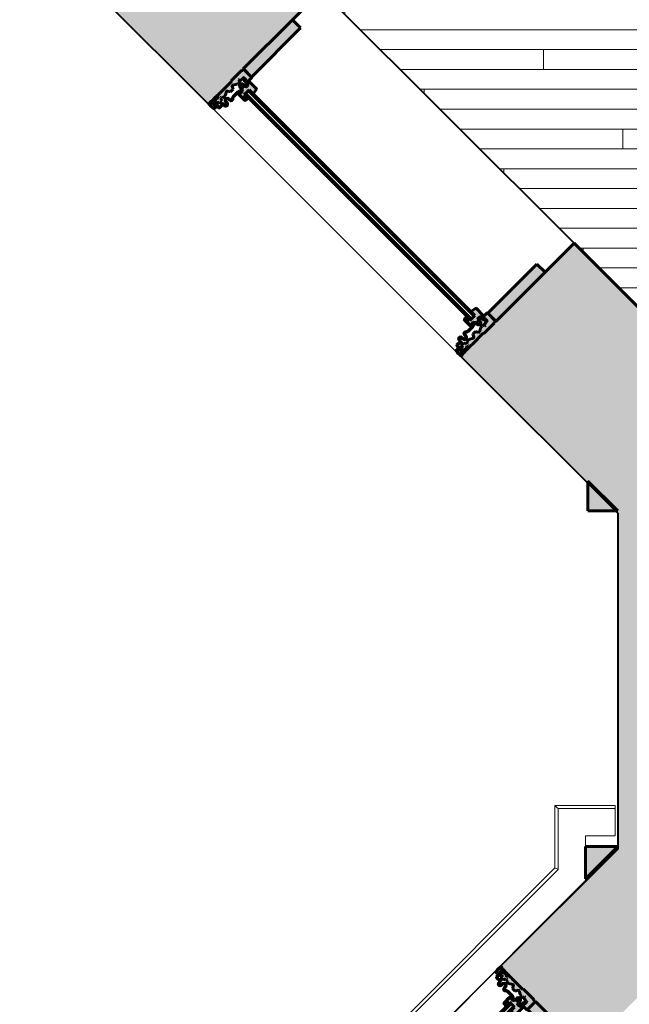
# Model space of a CAD drawing. Header units: inches. Extents: x 239 to 676, y -3412 to -2908.
# Tile 8 of 26: x 239 to 301, y -3219 to -3120. Entities that reach past the tile are written whole.
import ezdxf

# ---------------------------------------------------------------- set-up
doc = ezdxf.new("R2010")
doc.units = ezdxf.units.IN
doc.header["$MEASUREMENT"] = 0
for name, color, linetype, lineweight in [('A-FLOR-PATT', 8, 'Continuous', 40), ('A-GLAZ', 151, 'Continuous', 40), ('A-WALL', 113, 'Continuous', 18), ('A-WALL-PATT', 111, 'Continuous', 18), ('I-WALL', 2, 'Continuous', 40), ('Q-CASE', 31, 'Continuous', 40)]:
    doc.layers.add(name, color=color, linetype=linetype, lineweight=lineweight)

# ---------------------------------------------------------------- blocks, each defined once
blk = doc.blocks.new('Proline_Clad_Wood-Double-Hung_Vent_Unit - 36_ x 96_-725810-UNIT 3 - UPPER LEVEL')
at = {"layer": 'A-GLAZ'}
h = blk.add_hatch(color=135, dxfattribs=at)
h.paths.add_polyline_path([(-17.95, 5.96), (-18, 5.91), (-18, 5.783), (-17.931, 5.797), (-17.931, 5.885)], flags=0)
h.paths.add_polyline_path([(-17.803, 5.939), (-17.803, 5.647), (-17.763, 5.647), (-17.763, 5.934)], flags=0)
h.paths.add_polyline_path([(-17.742, 6), (-17.737, 5.96), (-17.644, 5.96), (-17.433, 5.898), (-17.299, 5.898), (-17.295, 5.938), (-17.428, 5.938), (-17.636, 6)], flags=0)
h.paths.add_polyline_path([(-17.975, 5.751), (-17.975, 5.631), (-17.91, 5.647), (-17.91, 5.767)], flags=0)
h.paths.add_polyline_path([(-17.944, 5.587), (-17.944, 5.039), (-17.904, 5.083), (-17.904, 5.545)], flags=0)
h.paths.add_polyline_path([(-17.274, 5.874), (-17.274, 5.7), (-17.234, 5.686), (-17.234, 5.877), (-17.264, 5.875)], flags=0)
h.paths.add_polyline_path([(-17.517, 5.575), (-17.422, 5.63), (-17.29, 5.63), (-17.304, 5.67), (-17.422, 5.67)], flags=0)
h.paths.add_polyline_path([(-17.422, 5.521), (-17.323, 5.481), (-16.966, 5.481), (-16.955, 5.521)], flags=0)
h.paths.add_polyline_path([(-17.385, 5.449), (-17.389, 5.264), (-17.349, 5.276), (-17.345, 5.463)], flags=0)
h.paths.add_polyline_path([(-17.919, 4.848), (-17.959, 4.808), (-17.85, 4.808)], flags=0)
h.paths.add_polyline_path([(-16.939, 5.454), (-16.939, 5.011), (-16.899, 5.011), (-16.899, 5.465)], flags=0)
h = blk.add_hatch(color=135, dxfattribs=at)
h.paths.add_polyline_path([(17.295, 5.938), (17.299, 5.898), (17.433, 5.898), (17.742, 6), (17.636, 6), (17.428, 5.938)], flags=0)
h.paths.add_polyline_path([(17.234, 5.877), (17.234, 5.686), (17.274, 5.7), (17.274, 5.874)], flags=0)
h.paths.add_polyline_path([(17.516, 5.575), (17.422, 5.67), (17.304, 5.67), (17.29, 5.63), (17.422, 5.63)], flags=0)
h.paths.add_polyline_path([(17.422, 5.521), (17.422, 5.481), (17.516, 5.575)], flags=0)
h.paths.add_polyline_path([(16.955, 5.521), (16.966, 5.481), (17.323, 5.481), (17.422, 5.521), (17.186, 5.521)], flags=0)
h.paths.add_polyline_path([(16.899, 5.465), (16.899, 5.011), (16.939, 5.011), (16.939, 5.454)], flags=0)
h.paths.add_polyline_path([(17.763, 5.934), (17.763, 5.647), (17.803, 5.647), (17.803, 5.939)], flags=0)
h.paths.add_polyline_path([(17.345, 5.463), (17.349, 5.276), (17.389, 5.264), (17.385, 5.449)], flags=0)
h.paths.add_polyline_path([(17.95, 5.96), (17.931, 5.797), (18, 5.783), (18, 5.91)], flags=0)
h.paths.add_polyline_path([(17.91, 5.767), (17.91, 5.647), (17.975, 5.631), (17.975, 5.751)], flags=0)
h.paths.add_polyline_path([(17.944, 5.587), (17.904, 5.545), (17.904, 5.083), (17.944, 5.039), (17.944, 5.538)], flags=0)
h.paths.add_polyline_path([(17.85, 4.808), (17.959, 4.808), (17.919, 4.848), (17.881, 4.826)], flags=0)
h = blk.add_hatch(color=135, dxfattribs=at)
h.paths.add_polyline_path([(-16.766, 1.703), (-16.791, 1.734), (-16.946, 1.734), (-16.966, 1.622)], flags=0)
h.paths.add_polyline_path([(-17.714, 5.455), (-17.838, 5.071), (-17.711, 4.879), (-17.772, 4.795), (-17.895, 4.791), (-17.938, 4.748), (-17.938, 4.404), (-17.907, 4.373), (-17.938, 4.342), (-17.938, 2.756), (-18, 2.721), (-18, 1.245), (-17.907, 1.152), (-17.884, 1.001), (-16.828, 1.001), (-16.766, 1.063), (-16.766, 1.703), (-16.996, 1.597), (-17.346, 1.608), (-17.351, 1.64), (-17.328, 1.766), (-17.359, 1.767), (-17.359, 2.048), (-17.547, 2.054), (-17.547, 2.142), (-17.266, 2.152), (-17.266, 2.378), (-17.359, 2.382), (-17.359, 2.535), (-17.587, 2.975), (-17.55, 3.023), (-17.266, 3.187), (-17.266, 3.554), (-17.587, 3.766), (-17.579, 3.826), (-17.359, 4.207), (-17.359, 4.543), (-17.547, 4.55), (-17.547, 4.638), (-17.359, 4.645), (-17.359, 4.903), (-17.182, 4.909), (-17.182, 5.089), (-17.342, 5.094), (-17.407, 5.212), (-17.448, 5.213), (-17.477, 5.268), (-17.391, 5.271), (-17.391, 5.455), (-17.684, 5.455)], flags=0)
h = blk.add_hatch(color=135, dxfattribs=at)
h.paths.add_polyline_path([(-17.076, 5.166), (-17.116, 5.097), (-17.076, 5.029)], flags=0)
h.paths.add_polyline_path([(-17.048, 4.999), (-17.047, 4.953), (-16.703, 4.914), (-16.576, 4.765), (-16.719, 4.63), (-16.865, 4.63), (-17.067, 4.514), (-17.067, 4.281), (-16.865, 4.165), (-16.719, 4.165), (-16.583, 4.066), (-16.648, 3.892), (-16.717, 3.813), (-16.746, 3.693), (-16.717, 2.92), (-16.636, 2.827), (-16.583, 2.667), (-16.719, 2.568), (-16.865, 2.568), (-17.067, 2.452), (-17.067, 2.219), (-16.865, 2.103), (-16.719, 2.103), (-16.576, 1.969), (-16.703, 1.819), (-17.047, 1.78), (-17.048, 1.735), (-16.697, 1.774), (-16.531, 1.971), (-16.719, 2.148), (-16.861, 2.148), (-17.048, 2.336), (-16.861, 2.523), (-16.719, 2.523), (-16.54, 2.653), (-16.61, 2.863), (-16.677, 2.941), (-16.701, 3.041), (-16.677, 3.792), (-16.61, 3.87), (-16.54, 4.08), (-16.719, 4.21), (-16.861, 4.21), (-17.048, 4.398), (-16.861, 4.585), (-16.719, 4.585), (-16.531, 4.762), (-16.697, 4.959)], flags=0)
h.paths.add_polyline_path([(-17.076, 1.704), (-17.116, 1.637), (-17.076, 1.616)], flags=0)
h = blk.add_hatch(color=135, dxfattribs=at)
h.paths.add_polyline_path([(16.697, 4.959), (16.531, 4.762), (16.718, 4.585), (16.86, 4.585), (17.048, 4.398), (16.86, 4.21), (16.718, 4.21), (16.54, 4.08), (16.61, 3.87), (16.677, 3.792), (16.701, 3.693), (16.677, 2.941), (16.61, 2.863), (16.54, 2.653), (16.718, 2.523), (16.86, 2.523), (17.048, 2.336), (16.86, 2.148), (16.718, 2.148), (16.531, 1.971), (16.697, 1.774), (17.048, 1.735), (17.047, 1.78), (16.703, 1.819), (16.576, 1.969), (16.718, 2.103), (16.865, 2.103), (17.067, 2.219), (17.067, 2.452), (16.865, 2.568), (16.718, 2.568), (16.583, 2.667), (16.636, 2.827), (16.717, 2.92), (16.746, 3.041), (16.717, 3.813), (16.636, 3.907), (16.583, 4.066), (16.718, 4.165), (16.865, 4.165), (17.067, 4.281), (17.067, 4.514), (16.865, 4.63), (16.718, 4.63), (16.576, 4.765), (16.703, 4.914), (17.047, 4.953), (17.048, 4.999)], flags=0)
h.paths.add_polyline_path([(17.076, 5.166), (17.076, 5.029), (17.116, 5.097)], flags=0)
h.paths.add_polyline_path([(17.076, 1.704), (17.076, 1.616), (17.116, 1.637)], flags=0)
h = blk.add_hatch(color=135, dxfattribs=at)
h.paths.add_polyline_path([(16.766, 1.703), (16.966, 1.622), (16.946, 1.734), (16.791, 1.734)], flags=0)
h.paths.add_polyline_path([(17.391, 5.455), (17.391, 5.271), (17.464, 5.243), (17.448, 5.213), (17.407, 5.212), (17.342, 5.094), (17.182, 5.089), (17.182, 4.909), (17.359, 4.903), (17.359, 4.645), (17.546, 4.638), (17.546, 4.55), (17.359, 4.543), (17.359, 4.207), (17.587, 3.766), (17.55, 3.719), (17.266, 3.554), (17.266, 3.187), (17.587, 2.975), (17.579, 2.916), (17.359, 2.535), (17.359, 2.382), (17.266, 2.378), (17.266, 2.152), (17.546, 2.142), (17.546, 2.054), (17.359, 2.048), (17.359, 1.767), (17.328, 1.766), (17.346, 1.608), (17.322, 1.597), (16.973, 1.605), (16.766, 1.703), (16.766, 1.063), (16.828, 1.001), (17.884, 1.001), (17.907, 1.152), (18, 1.245), (18, 2.721), (17.938, 2.756), (17.938, 4.342), (17.907, 4.373), (17.938, 4.404), (17.938, 4.748), (17.895, 4.791), (17.772, 4.795), (17.711, 4.879), (17.773, 4.992), (17.838, 5.071), (17.714, 5.455)], flags=0)
for points in [[(-16.415, 3.115), (-16.468, 3.034), (-16.468, 2.804), (-16.422, 2.797), (-16.422, 2.728), (-16.488, 2.64), (-16.616, 2.526), (-16.728, 2.475), (-16.728, 2.197), (-16.482, 2.045), (-16.482, 1.851), (-16.672, 1.657), (-16.672, 1.52), (-16.625, 1.473), (-15.668, 1.473), (-15.622, 1.51), (-15.513, 2.076), (-16.075, 2.076), (-16.075, 2.801), (-15.699, 2.815), (-15.691, 2.944), (-15.769, 3.024), (-15.769, 3.115), (-15.871, 3.115)], [(-16.436, 3.148), (-16.436, 3.124), (-15.904, 3.148)], [(15.769, 3.115), (15.769, 3.024), (15.691, 2.944), (15.699, 2.815), (16.075, 2.801), (16.075, 2.076), (15.513, 2.076), (15.513, 2.021), (15.622, 1.51), (15.668, 1.473), (16.625, 1.473), (16.672, 1.52), (16.672, 1.657), (16.482, 1.851), (16.491, 2.067), (16.728, 2.197), (16.728, 2.475), (16.616, 2.526), (16.422, 2.728), (16.422, 2.797), (16.468, 2.804), (16.468, 3.034), (16.415, 3.115)], [(15.666, 3.148), (15.666, 3.124), (16.436, 3.148)], [(-16.075, 2.712), (-16.075, 2.587), (16.075, 2.587), (16.075, 2.712), (-15.468, 2.712)], [(-16.075, 2.201), (-16.075, 2.076), (16.075, 2.076), (16.075, 2.201), (-15.013, 2.201)], [(-18, 1.001), (-18, -6), (-16.828, -6), (-16.828, 1.001)], [(16.828, 1.001), (16.828, -6), (18, -6), (18, 1.001)]]:
    blk.add_hatch(color=135, dxfattribs=at).paths.add_polyline_path(points, flags=0)
at = {"layer": 'A-GLAZ', "color": 250, "lineweight": 60}
for p, q in [((-17.636, 6), (-17.742, 6)), ((-17.737, 5.96), (-17.644, 5.96)), ((-17.644, 5.96), (-17.433, 5.898)), ((-17.428, 5.938), (-17.636, 6)), ((17.636, 6), (17.428, 5.938)), ((17.433, 5.898), (17.644, 5.96)), ((17.742, 6), (17.636, 6)), ((17.644, 5.96), (17.737, 5.96)), ((-18, 5.91), (-18, 5.783)), ((-18, 5.783), (-17.975, 5.751)), ((-17.975, 5.751), (-17.975, 5.631)), ((-17.944, 5.587), (-17.944, 5.039)), ((-17.9, 5.792), (-17.931, 5.885)), ((-17.931, 5.885), (-17.9, 5.879)), ((-17.91, 5.767), (-17.931, 5.797)), ((-17.931, 5.797), (-17.9, 5.792)), ((-17.91, 5.647), (-17.91, 5.767)), ((-17.904, 5.083), (-17.904, 5.545)), ((-17.9, 5.879), (-17.9, 5.91)), ((-17.834, 5.616), (-17.879, 5.616)), ((-17.873, 5.576), (-17.834, 5.576)), ((-17.872, 4.997), (-17.857, 4.97)), ((-17.831, 5.005), (-17.853, 5.044)), ((-17.714, 5.455), (-17.838, 5.071)), ((-17.838, 5.071), (-17.83, 5.009)), ((-17.803, 5.939), (-17.803, 5.647)), ((-17.763, 5.647), (-17.763, 5.934)), ((-17.391, 5.455), (-17.714, 5.455)), ((-17.477, 5.268), (-17.391, 5.271)), ((-17.448, 5.213), (-17.477, 5.268)), ((-17.389, 5.264), (-17.453, 5.264)), ((-17.453, 5.264), (-17.423, 5.223)), ((-17.407, 5.212), (-17.448, 5.213)), ((-17.433, 5.898), (-17.299, 5.898)), ((-17.295, 5.938), (-17.428, 5.938)), ((-17.304, 5.67), (-17.422, 5.67)), ((-17.422, 5.63), (-17.29, 5.63)), ((-16.955, 5.521), (-17.422, 5.521)), ((-17.342, 5.094), (-17.407, 5.212)), ((-17.391, 5.271), (-17.391, 5.455)), ((-17.385, 5.449), (-17.389, 5.264)), ((-17.349, 5.276), (-17.345, 5.463)), ((-17.182, 5.089), (-17.342, 5.094)), ((-17.323, 5.481), (-16.966, 5.481)), ((-17.274, 5.874), (-17.274, 5.7)), ((-17.234, 5.686), (-17.234, 5.877)), ((-17.182, 4.909), (-17.182, 5.089)), ((-17.076, 5.166), (-17.116, 5.097)), ((-17.116, 5.097), (-17.116, 5.031)), ((-17.076, 5.029), (-17.076, 5.166)), ((-16.697, 4.959), (-17.048, 4.999)), ((-16.939, 5.454), (-16.939, 5.011)), ((-16.899, 5.011), (-16.899, 5.465)), ((17.048, 4.999), (16.697, 4.959)), ((16.899, 5.465), (16.899, 5.011)), ((16.939, 5.011), (16.939, 5.454)), ((17.422, 5.521), (16.955, 5.521)), ((16.966, 5.481), (17.323, 5.481)), ((17.116, 5.097), (17.076, 5.166)), ((17.076, 5.166), (17.076, 5.029)), ((17.116, 5.031), (17.116, 5.097)), ((17.342, 5.094), (17.182, 5.089)), ((17.182, 5.089), (17.182, 4.909)), ((17.234, 5.877), (17.234, 5.686)), ((17.274, 5.7), (17.274, 5.874)), ((17.29, 5.63), (17.422, 5.63)), ((17.428, 5.938), (17.295, 5.938)), ((17.299, 5.898), (17.433, 5.898)), ((17.422, 5.67), (17.304, 5.67)), ((17.407, 5.212), (17.342, 5.094)), ((17.345, 5.463), (17.349, 5.276)), ((17.389, 5.264), (17.385, 5.449)), ((17.453, 5.264), (17.389, 5.264)), ((17.714, 5.455), (17.391, 5.455)), ((17.391, 5.455), (17.391, 5.271)), ((17.391, 5.271), (17.477, 5.268)), ((17.448, 5.213), (17.407, 5.212)), ((17.423, 5.223), (17.453, 5.264)), ((17.477, 5.268), (17.448, 5.213)), ((17.838, 5.071), (17.714, 5.455)), ((17.763, 5.934), (17.763, 5.647)), ((17.803, 5.647), (17.803, 5.939)), ((17.83, 5.009), (17.838, 5.071)), ((17.853, 5.044), (17.831, 5.005)), ((17.879, 5.616), (17.834, 5.616)), ((17.834, 5.576), (17.873, 5.576)), ((17.857, 4.97), (17.872, 4.997)), ((17.9, 5.91), (17.9, 5.879)), ((17.9, 5.879), (17.931, 5.885)), ((17.931, 5.885), (17.9, 5.792)), ((17.9, 5.792), (17.931, 5.797)), ((17.904, 5.545), (17.904, 5.083)), ((17.931, 5.797), (17.91, 5.767)), ((17.91, 5.767), (17.91, 5.647)), ((17.944, 5.039), (17.944, 5.587)), ((17.975, 5.751), (18, 5.783)), ((17.975, 5.631), (17.975, 5.751)), ((18, 5.783), (18, 5.91)), ((-17.959, 4.808), (-17.85, 4.808)), ((-17.895, 4.791), (-17.938, 4.748)), ((-17.938, 4.748), (-17.938, 4.404)), ((-17.938, 4.404), (-17.907, 4.373)), ((-17.907, 4.373), (-17.938, 4.342)), ((-17.938, 4.342), (-17.938, 2.756)), ((-17.843, 4.848), (-17.919, 4.848)), ((-17.772, 4.795), (-17.895, 4.791)), ((-17.801, 4.869), (-17.843, 4.848)), ((-17.819, 4.816), (-17.778, 4.836)), ((-17.781, 4.926), (-17.781, 4.895)), ((-17.711, 4.879), (-17.772, 4.795)), ((-17.741, 4.898), (-17.741, 4.93)), ((-17.74, 4.943), (-17.711, 4.879)), ((-17.579, 3.826), (-17.359, 4.207)), ((-17.547, 4.638), (-17.359, 4.645)), ((-17.547, 4.55), (-17.547, 4.638)), ((-17.359, 4.543), (-17.547, 4.55)), ((-17.359, 4.903), (-17.182, 4.909)), ((-17.359, 4.645), (-17.359, 4.903)), ((-17.359, 4.207), (-17.359, 4.543)), ((-17.047, 4.953), (-16.703, 4.914)), ((-16.719, 4.63), (-16.865, 4.63)), ((-16.865, 4.165), (-16.719, 4.165)), ((-16.861, 4.585), (-16.719, 4.585)), ((-16.719, 4.21), (-16.861, 4.21)), ((16.703, 4.914), (17.047, 4.953)), ((16.865, 4.63), (16.718, 4.63)), ((16.718, 4.585), (16.86, 4.585)), ((16.86, 4.21), (16.718, 4.21)), ((16.718, 4.165), (16.865, 4.165)), ((17.182, 4.909), (17.359, 4.903)), ((17.359, 4.903), (17.359, 4.645)), ((17.359, 4.645), (17.546, 4.638)), ((17.546, 4.55), (17.359, 4.543)), ((17.359, 4.543), (17.359, 4.207)), ((17.359, 4.207), (17.579, 3.826)), ((17.546, 4.638), (17.546, 4.55)), ((17.711, 4.879), (17.74, 4.943)), ((17.772, 4.795), (17.711, 4.879)), ((17.741, 4.93), (17.741, 4.898)), ((17.895, 4.791), (17.772, 4.795)), ((17.778, 4.836), (17.819, 4.816)), ((17.781, 4.895), (17.781, 4.926)), ((17.843, 4.848), (17.801, 4.869)), ((17.919, 4.848), (17.843, 4.848)), ((17.85, 4.808), (17.959, 4.808)), ((17.938, 4.748), (17.895, 4.791)), ((17.907, 4.373), (17.938, 4.404)), ((17.938, 4.342), (17.907, 4.373)), ((17.938, 4.404), (17.938, 4.748)), ((17.938, 2.756), (17.938, 4.342)), ((-17.266, 3.554), (-17.55, 3.719)), ((-17.55, 3.023), (-17.266, 3.187)), ((-17.266, 3.187), (-17.266, 3.554)), ((-16.746, 3.693), (-16.746, 3.041)), ((-16.701, 3.041), (-16.701, 3.693)), ((-16.524, 3.059), (-16.537, 2.774)), ((-16.513, 2.773), (-16.501, 3.057)), ((-16.415, 3.115), (-16.468, 3.034)), ((-16.468, 3.034), (-16.468, 2.804)), ((-15.666, 3.148), (-16.436, 3.148)), ((-16.436, 3.124), (-15.666, 3.124)), ((-15.769, 3.115), (-16.415, 3.115)), ((-15.769, 3.024), (-15.769, 3.115)), ((-15.691, 2.944), (-15.769, 3.024)), ((-15.607, 3.077), (-15.541, 2.764)), ((-15.518, 2.769), (-15.584, 3.082)), ((15.584, 3.082), (15.518, 2.769)), ((15.541, 2.764), (15.607, 3.077)), ((16.436, 3.148), (15.666, 3.148)), ((15.666, 3.124), (16.436, 3.124)), ((15.769, 3.024), (15.691, 2.944)), ((16.415, 3.115), (15.769, 3.115)), ((15.769, 3.115), (15.769, 3.024)), ((16.468, 3.034), (16.415, 3.115)), ((16.468, 2.804), (16.468, 3.034)), ((16.501, 3.057), (16.513, 2.773)), ((16.537, 2.774), (16.524, 3.059)), ((16.701, 3.693), (16.701, 3.041)), ((16.746, 3.041), (16.746, 3.693)), ((17.55, 3.719), (17.266, 3.554)), ((17.266, 3.554), (17.266, 3.187)), ((17.266, 3.187), (17.55, 3.023)), ((-17.938, 2.756), (-18, 2.721)), ((-18, 2.721), (-18, 1.245)), ((-17.359, 2.535), (-17.579, 2.916)), ((-17.547, 2.142), (-17.266, 2.152)), ((-17.547, 2.054), (-17.547, 2.142)), ((-17.359, 2.048), (-17.547, 2.054)), ((-17.359, 2.382), (-17.359, 2.535)), ((-17.266, 2.378), (-17.359, 2.382)), ((-17.359, 1.767), (-17.359, 2.048)), ((-17.266, 2.152), (-17.266, 2.378)), ((-16.719, 2.568), (-16.865, 2.568)), ((-16.865, 2.103), (-16.719, 2.103)), ((-16.861, 2.523), (-16.719, 2.523)), ((-16.719, 2.148), (-16.861, 2.148)), ((-16.728, 2.475), (-16.728, 2.197)), ((-16.544, 2.076), (-16.513, 2.076)), ((-16.485, 2.802), (-16.487, 2.771)), ((-16.454, 2.798), (-16.485, 2.802)), ((-16.482, 2.045), (-16.482, 1.851)), ((-16.468, 2.804), (-16.422, 2.797)), ((-16.422, 2.728), (-16.468, 2.721)), ((-16.468, 2.721), (-16.468, 2.651)), ((-16.456, 2.767), (-16.454, 2.798)), ((-16.422, 2.797), (-16.422, 2.728)), ((-16.075, 2.801), (-15.699, 2.815)), ((-16.075, 2.076), (-16.075, 2.801)), ((16.075, 2.712), (-16.075, 2.712)), ((-16.075, 2.712), (-16.075, 2.587)), ((-16.075, 2.587), (16.075, 2.587)), ((16.075, 2.201), (-16.075, 2.201)), ((-16.075, 2.201), (-16.075, 2.076)), ((-16.075, 2.076), (16.075, 2.076)), ((-15.513, 2.076), (-16.075, 2.076)), ((-15.655, 2.881), (-15.673, 2.917)), ((-15.581, 2.865), (-15.661, 2.801)), ((-15.641, 2.777), (-15.561, 2.841)), ((-15.622, 1.51), (-15.513, 2.021)), ((-15.561, 2.841), (-15.581, 2.865)), ((-15.513, 2.021), (-15.513, 2.076)), ((16.075, 2.076), (15.513, 2.076)), ((15.513, 2.076), (15.513, 2.021)), ((15.513, 2.021), (15.622, 1.51)), ((15.581, 2.865), (15.561, 2.841)), ((15.561, 2.841), (15.641, 2.777)), ((15.661, 2.801), (15.581, 2.865)), ((15.673, 2.917), (15.655, 2.881)), ((15.699, 2.815), (16.075, 2.801)), ((16.075, 2.801), (16.075, 2.076)), ((16.075, 2.587), (16.075, 2.712)), ((16.075, 2.076), (16.075, 2.201)), ((16.422, 2.797), (16.468, 2.804)), ((16.422, 2.728), (16.422, 2.797)), ((16.468, 2.721), (16.422, 2.728)), ((16.485, 2.802), (16.454, 2.798)), ((16.454, 2.798), (16.456, 2.767)), ((16.468, 2.651), (16.468, 2.721)), ((16.482, 1.851), (16.482, 2.045)), ((16.487, 2.771), (16.485, 2.802)), ((16.513, 2.076), (16.544, 2.076)), ((16.865, 2.568), (16.718, 2.568)), ((16.718, 2.523), (16.86, 2.523)), ((16.86, 2.148), (16.718, 2.148)), ((16.718, 2.103), (16.865, 2.103)), ((16.728, 2.197), (16.728, 2.475)), ((17.359, 2.382), (17.266, 2.378)), ((17.266, 2.378), (17.266, 2.152)), ((17.266, 2.152), (17.546, 2.142)), ((17.579, 2.916), (17.359, 2.535)), ((17.359, 2.535), (17.359, 2.382)), ((17.546, 2.054), (17.359, 2.048)), ((17.359, 2.048), (17.359, 1.767)), ((17.546, 2.142), (17.546, 2.054)), ((18, 2.721), (17.938, 2.756)), ((18, 1.245), (18, 2.721)), ((-18, 1.245), (-17.907, 1.152)), ((-18, 1.001), (-18, -6)), ((-16.828, 1.001), (-18, 1.001)), ((-17.907, 1.152), (-17.907, 1.025)), ((-17.907, 1.025), (-17.884, 1.001)), ((-17.884, 1.001), (-16.828, 1.001)), ((-17.328, 1.766), (-17.359, 1.767)), ((-17.353, 1.633), (-17.328, 1.766)), ((-16.996, 1.597), (-17.322, 1.597)), ((-17.116, 1.703), (-17.116, 1.637)), ((-17.116, 1.637), (-17.076, 1.616)), ((-17.076, 1.616), (-17.076, 1.704)), ((-17.048, 1.735), (-16.697, 1.774)), ((-16.703, 1.819), (-17.047, 1.78)), ((-16.946, 1.734), (-16.966, 1.622)), ((-16.791, 1.734), (-16.946, 1.734)), ((-16.828, -6), (-16.828, 1.001)), ((-16.766, 1.063), (-16.766, 1.703)), ((-16.482, 1.851), (-16.672, 1.657)), ((-16.672, 1.657), (-16.672, 1.52)), ((-16.672, 1.52), (-16.625, 1.473)), ((-16.625, 1.473), (-15.668, 1.473)), ((15.668, 1.473), (16.625, 1.473)), ((16.672, 1.657), (16.482, 1.851)), ((16.625, 1.473), (16.672, 1.52)), ((16.672, 1.52), (16.672, 1.657)), ((16.697, 1.774), (17.048, 1.735)), ((17.047, 1.78), (16.703, 1.819)), ((16.766, 1.703), (16.766, 1.063)), ((16.946, 1.734), (16.791, 1.734)), ((16.828, 1.001), (16.828, -6)), ((18, 1.001), (16.828, 1.001)), ((16.828, 1.001), (17.884, 1.001)), ((16.966, 1.622), (16.946, 1.734)), ((17.322, 1.597), (16.996, 1.597)), ((17.076, 1.704), (17.076, 1.616)), ((17.076, 1.616), (17.116, 1.637)), ((17.116, 1.637), (17.116, 1.703)), ((17.359, 1.767), (17.328, 1.766)), ((17.328, 1.766), (17.353, 1.633)), ((17.884, 1.001), (17.907, 1.025)), ((17.907, 1.152), (18, 1.245)), ((17.907, 1.025), (17.907, 1.152)), ((18, -6), (18, 1.001)), ((-18, -6), (-16.828, -6)), ((16.828, -6), (18, -6))]:
    blk.add_line(p, q, dxfattribs=at)
for centre, radius, start, end in [((-17.95, 5.91), 0.05, 0, 180), ((-17.742, 5.939), 0.061, 90, 180), ((-17.737, 5.934), 0.0265, 90, 180), ((17.737, 5.934), 0.0265, 360, 90), ((17.742, 5.939), 0.061, 0, 90), ((17.95, 5.91), 0.05, 360, 180), ((-17.92, 4.988), 0.0557, 115.55003, 189.11098), ((-17.928, 5.631), 0.0471, 180, 250), ((-17.953, 4.983), 0.0227, 189.11098, 353.15041), ((-17.899, 4.981), 0.031, 30, 181.13069), ((-17.879, 5.647), 0.031, 180, 270), ((-17.873, 5.545), 0.031, 90, 180), ((-17.841, 5.113), 0.0698, 205.14541, 259.63981), ((-17.818, 5.022), 0.0653, 233.41136, 274.99548), ((-17.834, 5.647), 0.031, 270, 0), ((-17.834, 5.647), 0.071, 270, 0), ((-17.826, 4.92), 0.0855, 6.67555, 93.30187), ((-17.826, 4.92), 0.0887, 14.78817, 92.48416), ((-17.422, 5.575), 0.0945, 90, 270), ((-17.422, 5.575), 0.0545, 90, 270), ((-17.408, 5.282), 0.0599, 256.01102, 354.42066), ((-17.417, 5.449), 0.032, 358.9819, 98.16278), ((-17.323, 5.459), 0.0224, 90, 169.03825), ((-17.304, 5.7), 0.0298, 270, 0), ((-17.299, 5.874), 0.0242, 360, 90), ((-17.295, 5.877), 0.061, 0, 90), ((-17.29, 5.686), 0.056, 270, 0), ((-17.038, 5.031), 0.078, 180, 263.5665), ((-17.045, 5.029), 0.031, 180, 263.5665), ((-16.966, 5.454), 0.0271, 360, 90), ((-16.955, 5.465), 0.056, 0, 90), ((-16.919, 5.011), 0.0199, 180, 360), ((16.955, 5.465), 0.056, 90, 180), ((16.919, 5.011), 0.0199, 180, 0), ((16.966, 5.454), 0.0271, 90, 180), ((17.038, 5.031), 0.078, 276.4335, 360), ((17.045, 5.029), 0.031, 276.4335, 0), ((17.295, 5.877), 0.061, 90, 180), ((17.29, 5.686), 0.056, 180, 270), ((17.299, 5.874), 0.0242, 90, 180), ((17.304, 5.7), 0.0298, 180, 270), ((17.323, 5.459), 0.0224, 10.96175, 90), ((17.408, 5.282), 0.0599, 185.57934, 283.98898), ((17.417, 5.449), 0.032, 81.83722, 181.0181), ((17.422, 5.575), 0.0945, 270, 90), ((17.422, 5.575), 0.0545, 270, 90), ((17.826, 4.92), 0.0887, 87.51584, 165.21183), ((17.826, 4.92), 0.0855, 86.69813, 173.32445), ((17.834, 5.647), 0.071, 180, 270), ((17.834, 5.647), 0.031, 180, 270), ((17.818, 5.022), 0.0653, 265.00452, 306.58864), ((17.841, 5.113), 0.0698, 280.36019, 334.85459), ((17.899, 4.981), 0.031, 358.86931, 150), ((17.873, 5.545), 0.031, 0, 90), ((17.879, 5.647), 0.031, 270, 0), ((17.953, 4.983), 0.0227, 186.84959, 350.88902), ((17.928, 5.631), 0.0471, 290, 360), ((17.92, 4.988), 0.0557, 350.88902, 64.44997), ((-17.943, 4.832), 0.0287, 33.08468, 237.53171), ((-17.85, 4.879), 0.071, 270, 296.56505), ((-17.812, 4.926), 0.031, 0, 90), ((-17.813, 4.899), 0.0319, 292.47859, 353.52141), ((-17.808, 4.896), 0.0673, 296.56505, 1.906), ((-16.865, 4.398), 0.232, 90, 270), ((-16.861, 4.398), 0.187, 90, 270), ((-16.719, 4.773), 0.188, 270, 83.5665), ((-16.719, 4.773), 0.143, 270, 83.5665), ((-16.719, 4.023), 0.188, 305.50432, 90), ((-16.719, 4.023), 0.143, 305.50432, 90), ((16.718, 4.773), 0.188, 96.4335, 270), ((16.718, 4.023), 0.188, 90, 234.49568), ((16.718, 4.773), 0.143, 96.4335, 270), ((16.718, 4.023), 0.143, 90, 234.49568), ((16.86, 4.398), 0.187, 270, 90), ((16.865, 4.398), 0.232, 270, 90), ((17.808, 4.896), 0.0673, 178.094, 243.43495), ((17.812, 4.926), 0.031, 90, 180), ((17.813, 4.899), 0.0319, 186.47859, 247.52141), ((17.85, 4.879), 0.071, 243.43495, 270), ((17.943, 4.832), 0.0287, 302.46829, 146.91532), ((-17.511, 3.787), 0.078, 150.0027, 240.0027), ((-17.511, 2.955), 0.078, 119.9973, 209.9973), ((-16.483, 3.693), 0.263, 125.50432, 180), ((-16.483, 3.041), 0.263, 180, 234.49567), ((-16.483, 3.693), 0.218, 125.50432, 180), ((-16.483, 3.041), 0.218, 180, 234.49567), ((-16.436, 3.059), 0.0885, 90, 179.9343), ((-16.435, 3.059), 0.0652, 90.07487, 181.59114), ((-15.666, 3.064), 0.0835, 12, 90), ((-15.666, 3.064), 0.06, 12, 90), ((15.666, 3.064), 0.0835, 90, 168), ((15.666, 3.064), 0.06, 90, 168), ((16.436, 3.059), 0.0885, 0.0657, 90), ((16.435, 3.059), 0.0652, 358.40886, 89.92513), ((16.483, 3.693), 0.218, 0, 54.49568), ((16.483, 3.041), 0.218, 305.50433, 0), ((16.483, 3.693), 0.263, 360, 54.49568), ((16.483, 3.041), 0.263, 305.50433, 360), ((17.511, 3.787), 0.078, 299.9973, 29.9973), ((17.511, 2.955), 0.078, 330.0027, 60.0027), ((-16.865, 2.336), 0.232, 90, 270), ((-16.861, 2.336), 0.187, 90, 270), ((-16.705, 2.475), 0.0232, 90, 180), ((-16.698, 2.197), 0.0297, 180, 270), ((-16.719, 1.961), 0.187, 276.4335, 90), ((-16.719, 1.961), 0.142, 276.4335, 90), ((-16.719, 2.711), 0.188, 270, 54.49567), ((-16.719, 2.711), 0.143, 270, 54.49567), ((-16.705, 2.656), 0.158, 270, 338.35001), ((-16.733, 1.988), 0.183, 38.91179, 79.08821), ((-16.544, 2.131), 0.0551, 211.65688, 270), ((-16.5, 2.575), 0.0625, 99.26056, 158.35001), ((-16.496, 2.772), 0.0405, 177.48601, 352.32437), ((-16.5, 2.772), 0.013, 176.82924, 356.89495), ((-16.513, 2.045), 0.031, 0, 90), ((-16.51, 2.707), 0.0706, 269.85106, 306.56326), ((-15.697, 2.861), 0.0458, 266.99243, 25.26072), ((-15.763, 2.874), 0.1, 25.26072, 44.13989), ((-15.639, 2.772), 0.0361, 128.68497, 321.31503), ((-15.624, 2.742), 0.0386, 18.16613, 115.87353), ((-15.564, 2.759), 0.0475, 191.65306, 12), ((-15.564, 2.759), 0.024, 192.15621, 12), ((15.564, 2.759), 0.0475, 168, 348.34694), ((15.564, 2.759), 0.024, 168, 347.84379), ((15.624, 2.742), 0.0386, 64.12647, 161.83387), ((15.639, 2.772), 0.0361, 218.68497, 51.31503), ((15.697, 2.861), 0.0458, 154.73928, 273.00757), ((15.763, 2.874), 0.1, 135.86011, 154.73928), ((16.496, 2.772), 0.0405, 187.67563, 2.51399), ((16.51, 2.707), 0.0706, 233.43674, 270.14894), ((16.513, 2.045), 0.031, 90, 180), ((16.5, 2.772), 0.013, 183.10505, 3.17076), ((16.5, 2.575), 0.0625, 21.64999, 80.73944), ((16.718, 2.711), 0.188, 125.50433, 270), ((16.718, 1.961), 0.187, 90, 263.5665), ((16.544, 2.131), 0.0551, 270, 328.34312), ((16.705, 2.656), 0.158, 201.64999, 270), ((16.718, 2.711), 0.143, 125.50433, 270), ((16.718, 1.961), 0.142, 90, 263.5665), ((16.733, 1.988), 0.183, 100.91179, 141.08821), ((16.698, 2.197), 0.0297, 270, 0), ((16.705, 2.475), 0.0232, 360, 90), ((16.86, 2.336), 0.187, 270, 90), ((16.865, 2.336), 0.232, 270, 90), ((-17.322, 1.627), 0.0308, 169.60706, 270.35589), ((-17.038, 1.703), 0.078, 96.4335, 180), ((-17.045, 1.704), 0.031, 96.4335, 180), ((-16.996, 1.628), 0.031, 270, 350), ((-16.828, 1.063), 0.062, 270, 360), ((-16.8, 1.701), 0.0336, 3.46691, 74.5331), ((-15.668, 1.52), 0.047, 270.00007, 348), ((15.668, 1.52), 0.047, 192, 270), ((16.8, 1.701), 0.0336, 105.4669, 176.53309), ((16.828, 1.063), 0.062, 180, 270), ((16.996, 1.628), 0.031, 190, 270), ((17.038, 1.703), 0.078, 360, 83.5665), ((17.045, 1.704), 0.031, 0, 83.5665), ((17.322, 1.627), 0.0308, 269.64411, 10.39294)]:
    blk.add_arc(centre, radius, start, end, dxfattribs=at)
blk = doc.blocks.new('Walls 9 - Walls 1-698121-UNIT 3 - UPPER LEVEL')
at = {"layer": 'A-WALL-PATT'}
h = blk.add_hatch(color=8, dxfattribs=at)
h.paths.add_polyline_path([(296.245, -3410.473), (299.245, -3407.473), (296.245, -3407.473), (296.245, -3407.984)], flags=0)
h.paths.add_polyline_path([(299.245, -3399.083), (296.245, -3396.083), (296.245, -3399.083)], flags=0)
h.paths.add_polyline_path([(246.923, -3349.992), (250.423, -3349.992), (246.923, -3346.492), (246.923, -3349.338)], flags=0)
h.paths.add_polyline_path([(246.923, -3256.349), (250.707, -3252.564), (246.923, -3252.564), (246.923, -3252.991)], flags=0)
h.paths.add_polyline_path([(296.245, -3207.026), (299.495, -3203.776), (296.245, -3203.776)], flags=0)
h.paths.add_polyline_path([(299.495, -3169.926), (296.495, -3166.926), (296.495, -3169.926)], flags=0)
h.paths.add_polyline_path([(242.745, -3113.176), (239.245, -3109.676), (239.245, -3113.176)], flags=0)
h.paths.add_polyline_path([(239.245, -3016.963), (242.745, -3013.463), (239.245, -3013.463)], flags=0)
h.paths.add_polyline_path([(296.245, -2957.674), (299.495, -2954.289), (296.245, -2954.289)], flags=0)
at = {"layer": 'A-WALL', "color": 7, "lineweight": 40}
for p, q in [((299.495, -3169.926), (296.495, -3166.926)), ((296.495, -3166.926), (296.495, -3169.926)), ((296.495, -3169.926), (299.495, -3169.926)), ((296.245, -3203.776), (296.245, -3207.026)), ((296.245, -3207.026), (299.495, -3203.776)), ((299.495, -3203.776), (296.245, -3203.776))]:
    blk.add_line(p, q, dxfattribs=at)
blk = doc.blocks.new('Casework 199 - Casework 11-747752-UNIT 3 - UPPER LEVEL')
at = {"layer": 'Q-CASE', "color": 8, "lineweight": 18}
for p, q in [((299.245, -3199.367), (293.163, -3199.367)), ((293.163, -3199.367), (293.163, -3205.679)), ((299.245, -3199.699), (293.495, -3199.699)), ((293.495, -3199.699), (293.495, -3205.816)), ((299.245, -3199.699), (299.245, -3202.449)), ((299.245, -3202.449), (296.245, -3202.449)), ((296.245, -3203.526), (296.245, -3202.449)), ((293.163, -3205.679), (249.431, -3249.412)), ((293.495, -3205.816), (249.568, -3249.744)), ((250.707, -3252.494), (296.245, -3206.956)), ((296.245, -3206.956), (296.245, -3206.776))]:
    blk.add_line(p, q, dxfattribs=at)
for points in [[(293.164, -3199.368), (293.167, -3199.371), (293.208, -3199.412), (293.351, -3199.555), (293.452, -3199.655), (293.478, -3199.682)], [(293.164, -3205.679), (293.167, -3205.68), (293.208, -3205.698), (293.351, -3205.757), (293.452, -3205.798), (293.478, -3205.809)]]:
    blk.add_open_spline(points, degree=3, knots=[0.5555556, 0.5555556, 0.5555556, 0.5555556, 0.6666667, 0.7777778, 0.8131677, 0.8131677, 0.8131677, 0.8131677], dxfattribs=at)
blk.add_open_spline([(299.245, -3199.368), (299.245, -3199.375), (299.245, -3199.565), (299.245, -3199.792)], degree=3, dxfattribs=at)
blk = doc.blocks.new('Walls 5 - Walls 1-751959-UNIT 3 - UPPER LEVEL')
at = {"layer": 'A-WALL-PATT', "lineweight": 40}
h = blk.add_hatch(color=135, dxfattribs=at)
h.paths.add_polyline_path([(296.245, -3410.223), (299.245, -3407.223), (296.245, -3407.223), (296.245, -3407.734)], flags=0)
h.paths.add_polyline_path([(299.245, -3398.833), (296.245, -3395.833), (296.245, -3398.833)], flags=0)
h.paths.add_polyline_path([(246.923, -3349.742), (250.423, -3349.742), (246.923, -3346.242), (246.923, -3349.088)], flags=0)
h.paths.add_polyline_path([(246.923, -3256.099), (250.707, -3252.314), (246.923, -3252.314), (246.923, -3252.741)], flags=0)
h.paths.add_polyline_path([(296.245, -3206.776), (299.495, -3203.526), (296.245, -3203.526)], flags=0)
h.paths.add_polyline_path([(299.495, -3169.676), (296.495, -3166.676), (296.495, -3169.676)], flags=0)
h.paths.add_polyline_path([(242.745, -3112.926), (239.245, -3109.426), (239.245, -3112.926)], flags=0)
h.paths.add_polyline_path([(239.245, -3016.713), (242.745, -3013.213), (239.245, -3013.213)], flags=0)
h.paths.add_polyline_path([(296.245, -2957.424), (299.495, -2954.039), (296.245, -2954.039)], flags=0)
at = {"layer": 'A-WALL', "color": 250, "lineweight": 60}
for p, q in [((299.495, -3169.676), (296.495, -3166.676)), ((296.495, -3166.676), (296.495, -3169.676)), ((296.495, -3169.676), (299.495, -3169.676)), ((296.245, -3203.526), (296.245, -3206.776)), ((296.245, -3206.776), (299.495, -3203.526)), ((299.495, -3203.526), (296.245, -3203.526))]:
    blk.add_line(p, q, dxfattribs=at)

msp = doc.modelspace()

# ---------------------------------------------------------------- hatches: boundary and pattern name
at = {"layer": 'A-FLOR-PATT', "lineweight": 9}
h = msp.add_hatch(dxfattribs=at)
h.set_pattern_fill('FP_1', color=43, style=0, pattern_type=2)
h.set_pattern_definition([(0, (0, 0.8), (0, 2), []), (90, (0, 0.8), (-8, 8), [2, -28]), (90, (12, 4.8), (-8, 8), [2, -28])])
h.paths.add_polyline_path([(465.558, -3411.923), (649.245, -3411.923), (649.245, -3411.372), (465.629, -3411.372), (465.629, -3407.247), (465.558, -3407.247), (465.558, -3411.372), (315.62, -3411.372), (315.62, -3411.923), (459.849, -3411.923)], flags=0)
h.paths.add_polyline_path([(362.634, -3395.122), (431.999, -3395.122), (431.999, -3390.653), (430.749, -3390.653), (430.749, -3387.153), (433.374, -3387.153), (433.374, -3386.903), (434.374, -3386.903), (434.374, -3387.153), (437.999, -3387.153), (437.999, -3390.653), (436.749, -3390.653), (436.749, -3395.122), (529.12, -3395.122), (529.12, -3359.122), (526.272, -3359.122), (526.272, -3352.426), (525.022, -3352.426), (525.022, -3348.926), (528.647, -3348.926), (528.647, -3348.676), (529.647, -3348.676), (529.647, -3348.926), (531.022, -3348.926), (531.022, -3320.926), (529.647, -3320.926), (529.647, -3321.176), (528.647, -3321.176), (528.647, -3320.926), (525.022, -3320.926), (525.022, -3317.426), (526.272, -3317.426), (526.272, -3314.372), (482.767, -3314.372), (482.767, -3306.122), (487.517, -3306.122), (487.517, -3309.622), (526.272, -3309.622), (526.272, -3233.622), (487.517, -3233.622), (487.517, -3246.122), (482.767, -3246.122), (482.767, -3209.497), (521.745, -3209.497), (521.745, -3189.547), (627.37, -3189.547), (627.37, -3062.747), (495.267, -3062.747), (495.267, -3067.622), (496.517, -3067.622), (496.517, -3071.122), (493.892, -3071.122), (493.892, -3071.372), (492.892, -3071.372), (492.892, -3071.122), (489.267, -3071.122), (489.267, -3067.622), (490.517, -3067.622), (490.517, -3062.747), (466.017, -3062.747), (466.017, -3109.997), (490.517, -3109.997), (490.517, -3102.622), (489.267, -3102.622), (489.267, -3099.122), (492.892, -3099.122), (492.892, -3098.872), (493.892, -3098.872), (493.892, -3099.122), (496.517, -3099.122), (496.517, -3102.622), (495.267, -3102.622), (495.267, -3114.747), (487.517, -3114.747), (487.517, -3168.497), (488.767, -3168.497), (488.767, -3171.997), (486.142, -3171.997), (486.142, -3172.247), (485.142, -3172.247), (485.142, -3171.997), (481.517, -3171.997), (481.517, -3168.497), (482.767, -3168.497), (482.767, -3159.458), (478.946, -3159.458), (478.946, -3160.708), (475.446, -3160.708), (475.446, -3157.083), (475.196, -3157.083), (475.196, -3156.083), (475.446, -3156.083), (475.446, -3153.458), (478.946, -3153.458), (478.946, -3154.708), (482.767, -3154.708), (482.767, -3114.747), (461.267, -3114.747), (461.267, -3013.497), (460.017, -3013.497), (460.017, -3009.997), (463.642, -3009.997), (463.642, -3009.747), (464.642, -3009.747), (464.642, -3009.997), (466.017, -3009.997), (466.017, -2981.997), (464.642, -2981.997), (464.642, -2982.247), (463.642, -2982.247), (463.642, -2981.997), (460.017, -2981.997), (460.017, -2978.497), (461.267, -2978.497), (461.267, -2975.142), (450.058, -2975.142), (450.058, -2970.392), (461.267, -2970.392), (461.267, -2946.423), (387.62, -2946.423), (387.62, -2970.392), (402.058, -2970.392), (402.058, -2975.142), (374.058, -2975.142), (374.058, -2970.392), (383.495, -2970.392), (383.495, -2943.923), (396.495, -2943.923), (396.495, -2942.423), (387.495, -2942.423), (387.495, -2935.423), (315.62, -2935.423), (315.62, -2970.392), (326.058, -2970.392), (326.058, -2975.142), (301.577, -2975.142), (255.37, -3023.206), (255.37, -3102.996), (307.082, -3154.708), (343.62, -3154.708), (343.62, -3159.458), (311.832, -3159.458), (315.62, -3163.246), (315.62, -3192.209), (322.558, -3192.209), (322.558, -3193.459), (354.558, -3193.459), (354.558, -3192.209), (393.791, -3192.209), (393.791, -3188.209), (431.999, -3188.209), (431.999, -3159.458), (403.62, -3159.458), (403.62, -3154.708), (439.946, -3154.708), (439.946, -3153.458), (443.446, -3153.458), (443.446, -3156.083), (443.696, -3156.083), (443.696, -3157.083), (443.446, -3157.083), (443.446, -3160.708), (439.946, -3160.708), (439.946, -3159.458), (436.749, -3159.458), (436.749, -3188.209), (445.291, -3188.209), (445.291, -3208.209), (436.749, -3208.209), (436.749, -3213.143), (437.999, -3213.143), (437.999, -3216.643), (435.374, -3216.643), (435.374, -3216.893), (434.374, -3216.893), (434.374, -3216.643), (430.749, -3216.643), (430.749, -3213.143), (431.999, -3213.143), (431.999, -3208.209), (400.499, -3208.209), (400.499, -3257.206), (431.999, -3257.206), (431.999, -3252.143), (430.749, -3252.143), (430.749, -3248.643), (434.374, -3248.643), (434.374, -3248.393), (435.374, -3248.393), (435.374, -3248.643), (437.999, -3248.643), (437.999, -3252.143), (436.749, -3252.143), (436.749, -3351.653), (437.999, -3351.653), (437.999, -3355.153), (434.374, -3355.153), (434.374, -3355.403), (433.374, -3355.403), (433.374, -3355.153), (430.749, -3355.153), (430.749, -3351.653), (431.999, -3351.653), (431.999, -3332.247), (395.749, -3332.247), (395.749, -3318.789), (400.499, -3318.789), (400.499, -3325.497), (431.999, -3325.497), (431.999, -3261.956), (400.499, -3261.956), (400.499, -3270.789), (395.749, -3270.789), (395.749, -3208.209), (393.791, -3208.209), (393.791, -3208.334), (317.742, -3208.334), (263.294, -3262.782), (263.294, -3339.924), (315.62, -3392.25), (315.62, -3395.122), (336.625, -3395.122)], flags=0)
h.paths.add_polyline_path([(433.374, -3388.653), (436.749, -3388.653), (436.749, -3387.903), (431.999, -3387.903), (431.999, -3388.653)], flags=0)
h.paths.add_polyline_path([(436.749, -3354.403), (436.749, -3353.653), (431.999, -3353.653), (431.999, -3354.403), (434.374, -3354.403)], flags=0)
h.paths.add_polyline_path([(529.647, -3350.426), (531.022, -3350.426), (531.022, -3349.676), (526.272, -3349.676), (526.272, -3350.426), (528.647, -3350.426)], flags=0)
h.paths.add_polyline_path([(275.956, -3345.864), (272.624, -3345.864), (272.624, -3332.864), (285.624, -3332.864), (285.624, -3345.864)], flags=0)
h.paths.add_polyline_path([(292.673, -3331.372), (271.733, -3331.372), (271.733, -3271.372), (350.733, -3271.372), (350.733, -3331.372), (311.495, -3331.372)], flags=0)
h.paths.add_polyline_path([(528.647, -3320.176), (531.022, -3320.176), (531.022, -3319.426), (526.272, -3319.426), (526.272, -3320.176)], flags=0)
h.paths.add_polyline_path([(491.774, -3304.858), (491.774, -3275.858), (522.774, -3275.858), (522.774, -3304.858)], flags=0)
h.paths.add_polyline_path([(513.12, -3273.858), (491.774, -3273.858), (491.774, -3244.858), (522.774, -3244.858), (522.774, -3273.858)], flags=0)
h.paths.add_polyline_path([(272.733, -3269.861), (272.621, -3269.861), (272.621, -3256.861), (285.621, -3256.861), (285.621, -3269.861), (273.631, -3269.861)], flags=0)
h.paths.add_polyline_path([(431.999, -3250.143), (436.749, -3250.143), (436.749, -3249.393), (431.999, -3249.393)], flags=0)
h.paths.add_polyline_path([(427.749, -3243.716), (403.749, -3243.716), (403.749, -3219.716), (427.749, -3219.716)], flags=0)
h.paths.add_polyline_path([(435.374, -3215.893), (436.749, -3215.893), (436.749, -3215.143), (431.999, -3215.143), (431.999, -3215.893), (434.374, -3215.893)], flags=0)
h.paths.add_polyline_path([(525.772, -3209.497), (531.022, -3209.497), (531.022, -3206.584), (524.245, -3206.584), (524.245, -3209.497)], flags=0)
h.paths.add_polyline_path([(482.767, -3208.872), (482.767, -3207.497), (481.517, -3207.497), (481.517, -3203.997), (485.142, -3203.997), (485.142, -3203.747), (486.142, -3203.747), (486.142, -3203.997), (488.767, -3203.997), (488.767, -3207.497), (487.517, -3207.497), (487.517, -3208.872)], flags=0)
h.paths.add_polyline_path([(485.142, -3205.497), (487.517, -3205.497), (487.517, -3204.747), (482.767, -3204.747), (482.767, -3205.497)], flags=0)
h.paths.add_polyline_path([(619.435, -3184.257), (606.435, -3184.257), (606.435, -3171.257), (619.435, -3171.257), (619.435, -3180.865)], flags=0)
h.paths.add_polyline_path([(485.142, -3171.247), (487.517, -3171.247), (487.517, -3170.497), (482.767, -3170.497), (482.767, -3171.247)], flags=0)
h.paths.add_polyline_path([(540.701, -3169.755), (540.433, -3169.755), (540.433, -3109.755), (619.433, -3109.755), (619.433, -3169.755), (541.433, -3169.755)], flags=0)
h.paths.add_polyline_path([(476.196, -3159.458), (476.946, -3159.458), (476.946, -3154.708), (476.196, -3154.708), (476.196, -3157.083)], flags=0)
h.paths.add_polyline_path([(442.696, -3159.458), (442.696, -3154.708), (441.946, -3154.708), (441.946, -3159.458)], flags=0)
h.paths.add_polyline_path([(615.832, -3108.254), (606.435, -3108.254), (606.435, -3095.254), (619.435, -3095.254), (619.433, -3108.254), (618.433, -3108.254)], flags=0)
h.paths.add_polyline_path([(458.376, -3106.091), (445.376, -3106.091), (445.376, -3093.091), (458.376, -3093.091), (458.376, -3093.559)], flags=0)
h.paths.add_polyline_path([(277.628, -3104.611), (275.956, -3104.459), (274.688, -3104.177), (273.155, -3103.591), (271.889, -3102.924), (270.508, -3101.937), (269.454, -3100.979), (268.443, -3099.785), (267.595, -3098.478), (266.923, -3097.086), (266.441, -3095.637), (266.165, -3094.159), (266.109, -3092.684), (266.271, -3091.247), (266.613, -3089.873), (267.091, -3088.57), (267.704, -3087.275), (268.319, -3086.168), (269.022, -3085.057), (269.769, -3084.003), (270.967, -3082.537), (271.796, -3081.619), (273.055, -3080.302), (275.145, -3078.16), (275.971, -3077.418), (276.703, -3076.854), (276.942, -3076.714), (277.225, -3076.714), (278.609, -3078.173), (277.585, -3079.229), (276.422, -3080.523), (274.884, -3082.286), (273.607, -3083.848), (272.631, -3085.181), (272.159, -3085.901), (271.722, -3086.627), (271.26, -3087.491), (270.905, -3088.263), (270.592, -3089.085), (270.369, -3089.822), (270.185, -3090.838), (270.142, -3091.86), (270.201, -3092.656), (270.403, -3093.629), (270.697, -3094.488), (270.165, -3091.778), (270.905, -3088.55), (272.652, -3085.445), (274.211, -3083.391), (275.985, -3081.324), (278.68, -3078.331), (282.517, -3081.669), (286.098, -3085.181), (289.373, -3088.789), (292.409, -3092.548), (291.998, -3092.904), (288.296, -3095.974), (286.466, -3097.374), (284.734, -3098.537), (281.883, -3099.97), (278.591, -3100.584), (275.956, -3099.966), (277.09, -3100.351), (277.858, -3100.529), (278.931, -3100.623), (279.888, -3100.573), (280.93, -3100.379), (281.926, -3100.079), (282.794, -3099.736), (283.876, -3099.212), (284.734, -3098.732), (285.57, -3098.213), (286.451, -3097.614), (287.585, -3096.78), (289.62, -3095.158), (291.664, -3093.446), (292.44, -3092.741), (292.578, -3092.612), (293.995, -3094.08), (293.964, -3094.341), (293.817, -3094.575), (293.461, -3095.017), (292.766, -3095.779), (291.707, -3096.796), (287.937, -3100.11), (287.453, -3100.504), (286.43, -3101.255), (285.255, -3102.022), (284.217, -3102.629), (282.841, -3103.316), (281.761, -3103.776), (280.454, -3104.205), (279.069, -3104.498), (278.191, -3104.565)], flags=0)
h.paths.add_polyline_path([(493.892, -3100.622), (495.267, -3100.622), (495.267, -3099.872), (490.517, -3099.872), (490.517, -3100.622), (492.892, -3100.622)], flags=0)
h.paths.add_polyline_path([(443.131, -3091.599), (380.267, -3091.599), (380.267, -3031.599), (459.267, -3031.599), (459.267, -3091.599), (445.376, -3091.599)], flags=0)
h.paths.add_polyline_path([(293.204, -3073.692), (290.863, -3073.462), (288.611, -3072.779), (286.537, -3071.67), (284.718, -3070.178), (283.226, -3068.359), (282.117, -3066.285), (281.434, -3064.033), (281.204, -3061.692), (281.434, -3059.351), (282.117, -3057.1), (283.226, -3055.025), (284.718, -3053.207), (286.623, -3051.669), (288.611, -3050.606), (290.863, -3049.923), (293.204, -3049.692), (295.545, -3049.923), (297.796, -3050.606), (299.871, -3051.715), (301.689, -3053.207), (303.181, -3055.025), (304.29, -3057.1), (304.973, -3059.351), (305.204, -3061.692), (304.973, -3064.033), (304.29, -3066.285), (303.181, -3068.359), (301.689, -3070.178), (299.871, -3071.67), (297.796, -3072.779), (295.545, -3073.462)], flags=0)
h.paths.add_polyline_path([(495.267, -3070.372), (495.267, -3069.622), (490.517, -3069.622), (490.517, -3070.372), (493.892, -3070.372)], flags=0)
h.paths.add_polyline_path([(276.748, -3047.914), (276.488, -3047.883), (276.254, -3047.736), (275.812, -3047.38), (275.05, -3046.685), (274.033, -3045.625), (270.653, -3041.775), (270.325, -3041.372), (269.573, -3040.349), (268.765, -3039.102), (268.2, -3038.136), (267.591, -3036.945), (267.056, -3035.692), (266.624, -3034.373), (266.325, -3032.922), (266.224, -3031.468), (266.33, -3030.052), (266.652, -3028.607), (267.184, -3027.175), (267.904, -3025.807), (268.88, -3024.44), (269.85, -3023.373), (271.068, -3022.346), (272.403, -3021.488), (273.742, -3020.841), (275.192, -3020.359), (276.704, -3020.083), (278.145, -3020.028), (279.582, -3020.19), (281.052, -3020.568), (282.259, -3021.01), (283.492, -3021.588), (284.83, -3022.346), (285.772, -3022.94), (286.826, -3023.688), (288.292, -3024.885), (289.21, -3025.715), (290.527, -3026.974), (292.673, -3029.069), (293.411, -3029.889), (293.975, -3030.622), (294.115, -3030.861), (294.115, -3031.143), (292.656, -3032.528), (291.6, -3031.504), (290.156, -3030.207), (288.494, -3028.762), (286.981, -3027.526), (285.626, -3026.535), (284.928, -3026.077), (284.147, -3025.61), (283.338, -3025.179), (282.566, -3024.823), (281.744, -3024.511), (281.007, -3024.288), (279.991, -3024.104), (278.947, -3024.062), (278.046, -3024.146), (277.221, -3024.315), (276.34, -3024.616), (279.051, -3024.084), (282.279, -3024.823), (285.336, -3026.535), (287.438, -3028.13), (289.647, -3030.031), (292.497, -3032.598), (289.16, -3036.435), (285.677, -3039.99), (282.039, -3043.292), (278.281, -3046.328), (277.925, -3045.917), (274.749, -3042.079), (273.455, -3040.385), (272.292, -3038.652), (270.867, -3035.845), (270.245, -3032.509), (270.867, -3029.864), (270.477, -3031.009), (270.3, -3031.777), (270.206, -3032.85), (270.255, -3033.807), (270.449, -3034.849), (270.75, -3035.845), (271.109, -3036.749), (271.617, -3037.795), (272.096, -3038.652), (272.662, -3039.558), (273.215, -3040.37), (274.061, -3041.52), (275.671, -3043.538), (277.413, -3045.618), (278.087, -3046.359), (278.216, -3046.496), (276.751, -3047.911)], flags=0)
h.paths.add_polyline_path([(458.378, -3030.088), (445.378, -3030.088), (445.378, -3017.088), (458.378, -3017.088), (458.378, -3029.282)], flags=0)
h.paths.add_polyline_path([(464.642, -3011.497), (466.017, -3011.497), (466.017, -3010.747), (461.267, -3010.747), (461.267, -3011.497), (463.642, -3011.497)], flags=0)
h.paths.add_polyline_path([(461.267, -2981.247), (466.017, -2981.247), (466.017, -2980.497), (461.267, -2980.497)], flags=0)
h.paths.add_polyline_path([(470.495, -2944.048), (470.495, -2943.923), (466.017, -2943.923), (466.017, -2944.048), (466.072, -2944.048)], flags=0)
at = {"layer": 'A-WALL-PATT'}
h = msp.add_hatch(color=8, dxfattribs=at)
h.paths.add_polyline_path([(299.495, -3169.926), (299.495, -3152.955), (292.173, -3145.633), (283.688, -3154.118), (292.673, -3163.104)], flags=0)
h.paths.add_polyline_path([(258.232, -3128.662), (266.717, -3120.177), (239.245, -3092.705), (239.245, -3109.676), (239.884, -3110.315)], flags=0)
h = msp.add_hatch(color=8, dxfattribs=at)
h.paths.add_polyline_path([(315.62, -3169.08), (315.62, -3163.246), (295.09, -3142.716), (292.173, -3145.633), (311.495, -3164.955)], flags=0)
h.paths.add_polyline_path([(266.717, -3120.177), (269.634, -3117.26), (255.37, -3102.996), (255.37, -3108.83), (265.233, -3118.693)], flags=0)
msp.add_hatch(color=8, dxfattribs=at).paths.add_polyline_path([(299.495, -3203.776), (311.495, -3191.776), (311.495, -3164.955), (299.495, -3152.955), (299.495, -3202.473)], flags=0)
h = msp.add_hatch(color=8, dxfattribs=at)
h.paths.add_polyline_path([(259.169, -3261.073), (270.714, -3249.529), (262.228, -3241.043), (259.169, -3244.102), (259.169, -3252.741)], flags=0)
h.paths.add_polyline_path([(296.17, -3224.073), (310.535, -3209.708), (310.535, -3206.272), (311.495, -3206.272), (311.495, -3191.776), (287.684, -3215.587), (292.673, -3220.577)], flags=0)

# ---------------------------------------------------------------- linework, layer by layer
at = {"layer": 'A-WALL', "color": 7, "lineweight": 40}
for p, q in [((239.245, -3109.676), (258.232, -3128.662)), ((261.595, -3125.3), (261.767, -3125.128)), ((258.386, -3128.508), (260.551, -3126.343)), ((258.232, -3128.662), (258.296, -3128.599)), ((287.222, -3150.583), (287.05, -3150.755)), ((286.007, -3151.799), (283.842, -3153.964)), ((283.751, -3154.054), (283.688, -3154.118)), ((283.688, -3154.118), (299.495, -3169.926)), ((299.495, -3169.926), (299.495, -3203.776)), ((299.495, -3203.776), (287.684, -3215.587)), ((287.684, -3215.587), (287.748, -3215.651)), ((287.838, -3215.741), (290.003, -3217.906)), ((291.047, -3218.95), (291.219, -3219.122))]:
    msp.add_line(p, q, dxfattribs=at)
at = {"layer": 'A-WALL', "color": 8}
for p, q in [((258.414, -3128.845), (258.232, -3128.662)), ((283.43, -3153.86), (258.49, -3128.92)), ((283.688, -3154.118), (283.505, -3153.936)), ((262.486, -3240.786), (287.427, -3215.845)), ((287.502, -3215.77), (287.684, -3215.587))]:
    msp.add_line(p, q, dxfattribs=at)
at = {"layer": 'I-WALL', "color": 250, "lineweight": 60}
for p, q in [((266.717, -3120.177), (269.634, -3117.26)), ((295.09, -3142.716), (292.173, -3145.633)), ((307.082, -3154.708), (295.09, -3142.716))]:
    msp.add_line(p, q, dxfattribs=at)
at = {"layer": 'I-WALL', "color": 7}
msp.add_line((269.634, -3117.26), (295.09, -3142.716), dxfattribs=at)

# ---------------------------------------------------------------- block references
at = {"layer": 'A-GLAZ', "color": 7}
for p, rotation in [((275.203, -3137.147), 134.9999999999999), ((279.199, -3232.558), 45)]:
    msp.add_blockref('Proline_Clad_Wood-Double-Hung_Vent_Unit - 36_ x 96_-725810-UNIT 3 - UPPER LEVEL', p, dxfattribs=dict(at, rotation=rotation))
at = {"layer": 'A-WALL', "color": 8}
msp.add_blockref('Walls 9 - Walls 1-698121-UNIT 3 - UPPER LEVEL', (0, 0.25), dxfattribs=at)
at = {"layer": 'A-WALL', "color": 7, "lineweight": 40}
msp.add_blockref('Walls 5 - Walls 1-751959-UNIT 3 - UPPER LEVEL', (0, 0), dxfattribs=at)
at = {"layer": 'Q-CASE', "color": 8, "lineweight": 18}
msp.add_blockref('Casework 199 - Casework 11-747752-UNIT 3 - UPPER LEVEL', (0, 0), dxfattribs=at)

doc.saveas('drawing.dxf')
